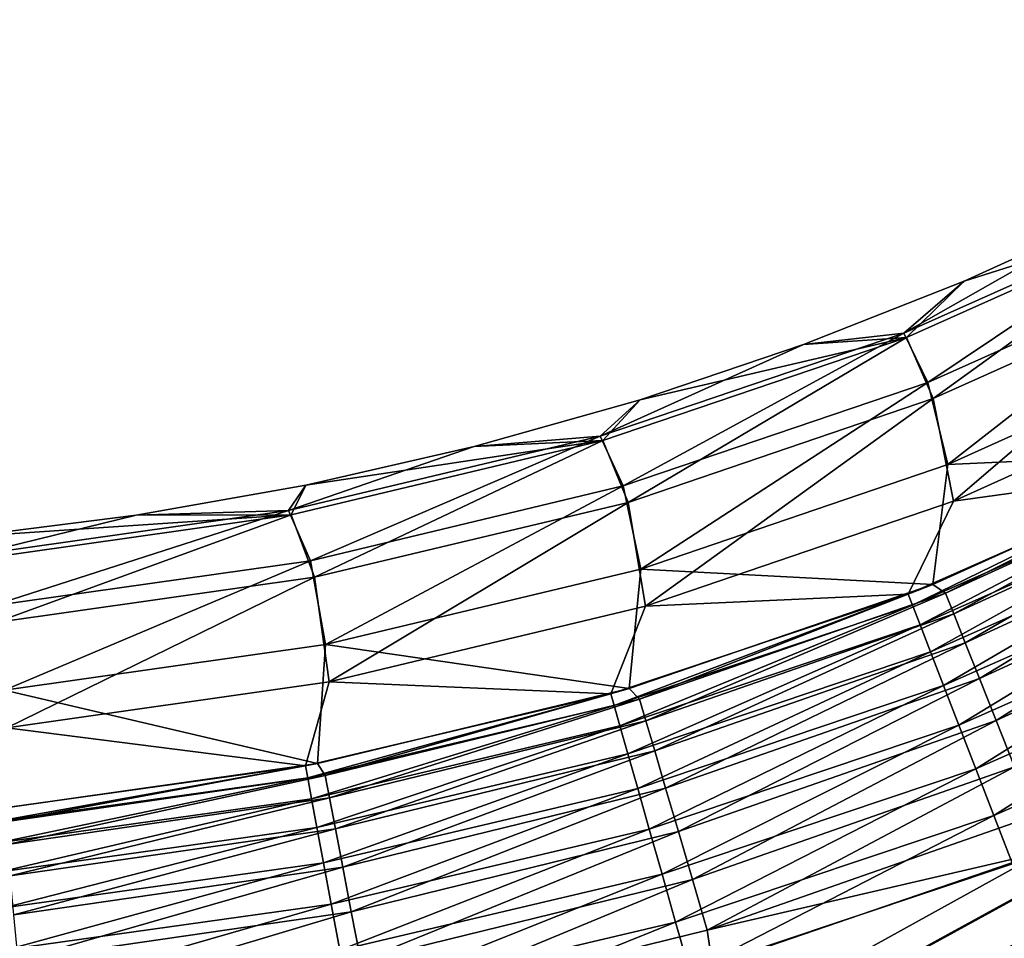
# Model space of a CAD drawing. Header units: metres. Extents: x -109 to 109, y -342 to 116.
# Tile 62 of 213: x -45.08 to -39.35, y -9.23 to -3.89. Entities that reach past the tile are written whole.
import ezdxf

# ---------------------------------------------------------------- set-up
doc = ezdxf.new("R2010")
doc.units = ezdxf.units.M
doc.layers.add('solid_505140_SW0001', color=7, linetype='CONTINUOUS')

msp = doc.modelspace()

# ---------------------------------------------------------------- linework, layer by layer
at = {"layer": 'solid_505140_SW0001'}
for points in [[(-29.359341, -3.894933, -21), (-28.90761, -6.441521, -21), (-76.5, -29.377958, -21)], [(-36.380669, -7.410679, -21), (-29.359341, -3.894933, -21), (-76.5, -29.377958, -21)], [(-39.937775, -5.716808, -4.764664), (-38.236191, -4.956614, -4.751834), (-39.798286, -6.003283, -9.803829)], [(-38.673904, -5.000758, 0.003079), (-38.236191, -4.956614, -4.751834), (-39.937775, -5.716808, -4.764664)], [(-38.236191, -4.956614, -4.751834), (-38.091629, -5.239586, -9.839538), (-39.798286, -6.003283, -9.803829)], [(-39.587685, -5.414987, 0.003065), (-38.673904, -5.000758, 0.003079), (-39.937775, -5.716808, -4.764664)], [(-39.923122, -5.742064, 5.363191), (-38.22192, -4.982376, 5.35613), (-39.587685, -5.414987, 0.003065)], [(-39.767742, -6.097126, 10.981769), (-38.22192, -4.982376, 5.35613), (-39.923122, -5.742064, 5.363191)], [(-39.767742, -6.097126, 10.981769), (-38.058556, -5.331493, 11.028789), (-38.22192, -4.982376, 5.35613)], [(-38.22192, -4.982376, 5.35613), (-38.673904, -5.000758, 0.003079), (-39.587685, -5.414987, 0.003065)], [(-39.798286, -6.003283, -9.803829), (-38.091629, -5.239586, -9.839538), (-39.682449, -6.480031, -14.8261)], [(-38.091629, -5.239586, -9.839538), (-37.964108, -5.707958, -14.909739), (-39.682449, -6.480031, -14.8261)], [(-39.767742, -6.097126, 10.981769), (-39.649147, -6.692593, 16.576834), (-38.058556, -5.331493, 11.028789)], [(-38.058556, -5.331493, 11.028789), (-39.649147, -6.692593, 16.576834), (-37.925758, -5.917017, 16.676987)], [(-40.520962, -5.782877, 0.00305), (-39.587685, -5.414987, 0.003065), (-39.937775, -5.716808, -4.764664)], [(-39.923122, -5.742064, 5.363191), (-39.587685, -5.414987, 0.003065), (-40.520962, -5.782877, 0.00305)], [(-41.70261, -6.315456, -4.785529), (-39.937775, -5.716808, -4.764664), (-41.56884, -6.604811, -9.782033)], [(-40.520962, -5.782877, 0.00305), (-39.937775, -5.716808, -4.764664), (-41.70261, -6.315456, -4.785529)], [(-39.937775, -5.716808, -4.764664), (-39.798286, -6.003283, -9.803829), (-41.56884, -6.604811, -9.782033)], [(-38.064728, -6.406589, -19.535593), (-39.682449, -6.480031, -14.8261), (-37.964108, -5.707958, -14.909739)], [(-41.687519, -6.340336, 5.378966), (-39.923122, -5.742064, 5.363191), (-41.471317, -6.103507, 0.003046)], [(-41.541168, -6.700174, 10.950083), (-39.923122, -5.742064, 5.363191), (-41.687519, -6.340336, 5.378966)], [(-41.541168, -6.700174, 10.950083), (-39.767742, -6.097126, 10.981769), (-39.923122, -5.742064, 5.363191)], [(-39.923122, -5.742064, 5.363191), (-40.520962, -5.782877, 0.00305), (-41.471317, -6.103507, 0.003046)], [(-41.471317, -6.103507, 0.003046), (-40.520962, -5.782877, 0.00305), (-41.70261, -6.315456, -4.785529)], [(-37.925758, -5.917017, 16.676987), (-39.649147, -6.692593, 16.576834), (-38.24984, -6.499674, 19.536949)], [(-41.56884, -6.604811, -9.782033), (-39.798286, -6.003283, -9.803829), (-41.466286, -7.088044, -14.76256)], [(-39.798286, -6.003283, -9.803829), (-39.682449, -6.480031, -14.8261), (-41.466286, -7.088044, -14.76256)], [(-42.436367, -6.376105, 0.003025), (-41.471317, -6.103507, 0.003046), (-41.70261, -6.315456, -4.785529)], [(-41.687519, -6.340336, 5.378966), (-41.471317, -6.103507, 0.003046), (-42.436367, -6.376105, 0.003025)], [(-41.541168, -6.700174, 10.950083), (-41.438736, -7.303282, 16.499037), (-39.767742, -6.097126, 10.981769)], [(-39.767742, -6.097126, 10.981769), (-41.438736, -7.303282, 16.499037), (-39.649147, -6.692593, 16.576834)], [(-43.515369, -6.747359, -4.814248), (-41.70261, -6.315456, -4.785529), (-43.387817, -7.03891, -9.774341)], [(-42.436367, -6.376105, 0.003025), (-41.70261, -6.315456, -4.785529), (-43.515369, -6.747359, -4.814248)], [(-43.499798, -6.772, 5.403318), (-41.687519, -6.340336, 5.378966), (-43.413696, -6.600019, 0.002991)], [(-43.363281, -7.135347, 10.934011), (-41.687519, -6.340336, 5.378966), (-43.499798, -6.772, 5.403318)], [(-41.687519, -6.340336, 5.378966), (-42.436367, -6.376105, 0.003025), (-43.413696, -6.600019, 0.002991)], [(-41.70261, -6.315456, -4.785529), (-41.56884, -6.604811, -9.782033), (-43.387817, -7.03891, -9.774341)], [(-43.363281, -7.135347, 10.934011), (-41.541168, -6.700174, 10.950083), (-41.687519, -6.340336, 5.378966)], [(-43.413696, -6.600019, 0.002991), (-42.436367, -6.376105, 0.003025), (-43.515369, -6.747359, -4.814248)], [(-38.064728, -6.406589, -19.535593), (-39.769669, -7.176786, -19.547487), (-39.682449, -6.480031, -14.8261)], [(-39.69574, -7.227428, -19.852955), (-39.769669, -7.176786, -19.547487), (-38.064728, -6.406589, -19.535593)], [(-37.983784, -6.446285, -19.841496), (-39.69574, -7.227428, -19.852955), (-38.064728, -6.406589, -19.535593)], [(-28.90761, -6.441521, -21), (-28.233599, -8.944728, -21), (-76.5, -29.377958, -21)], [(-39.647804, -7.347846, -20.140041), (-39.69574, -7.227428, -19.852955), (-37.983784, -6.446285, -19.841496)], [(-37.925663, -6.559837, -20.129496), (-39.647804, -7.347846, -20.140041), (-37.983784, -6.446285, -19.841496)], [(-39.769669, -7.176786, -19.547487), (-41.466286, -7.088044, -14.76256), (-39.682449, -6.480031, -14.8261)], [(-39.649147, -6.692593, 16.576834), (-39.912296, -7.232584, 19.548317), (-38.24984, -6.499674, 19.536949)], [(-39.886856, -7.298391, 19.842211), (-38.24984, -6.499674, 19.536949), (-39.912296, -7.232584, 19.548317)], [(-38.219223, -6.561474, 19.832706), (-38.24984, -6.499674, 19.536949), (-39.886856, -7.298391, 19.842211)], [(-38.219223, -6.561474, 19.832706), (-39.886856, -7.298391, 19.842211), (-39.843079, -7.411712, 20.118963)], [(-38.165649, -6.669605, 20.11171), (-38.219223, -6.561474, 19.832706), (-39.843079, -7.411712, 20.118963)], [(-39.5811, -7.515406, -20.398287), (-39.647804, -7.347846, -20.140041), (-37.925663, -6.559837, -20.129496)], [(-37.84433, -6.718737, -20.389019), (-39.5811, -7.515406, -20.398287), (-37.925663, -6.559837, -20.129496)], [(-44.400852, -6.774715, 0.002955), (-43.413696, -6.600019, 0.002991), (-43.515369, -6.747359, -4.814248)], [(-43.499798, -6.772, 5.403318), (-43.413696, -6.600019, 0.002991), (-44.400852, -6.774715, 0.002955)], [(-43.387817, -7.03891, -9.774341), (-41.56884, -6.604811, -9.782033), (-43.299759, -7.526593, -14.719683)], [(-41.56884, -6.604811, -9.782033), (-41.466286, -7.088044, -14.76256), (-43.299759, -7.526593, -14.719683)], [(-39.649147, -6.692593, 16.576834), (-41.438736, -7.303282, 16.499037), (-39.912296, -7.232584, 19.548317)], [(-38.165649, -6.669605, 20.11171), (-39.843079, -7.411712, 20.118963), (-39.782333, -7.568959, 20.369831)], [(-38.090878, -6.820534, 20.364759), (-38.165649, -6.669605, 20.11171), (-39.782333, -7.568959, 20.369831)], [(-45.360306, -7.008767, -4.850571), (-43.515369, -6.747359, -4.814248), (-45.239315, -7.301786, -9.780818)], [(-44.400852, -6.774715, 0.002955), (-43.515369, -6.747359, -4.814248), (-45.360306, -7.008767, -4.850571)], [(-43.515369, -6.747359, -4.814248), (-43.387817, -7.03891, -9.774341), (-45.239315, -7.301786, -9.780818)], [(-43.363281, -7.135347, 10.934011), (-43.2785, -7.743615, 16.444288), (-41.541168, -6.700174, 10.950083)], [(-41.541168, -6.700174, 10.950083), (-43.2785, -7.743615, 16.444288), (-41.438736, -7.303282, 16.499037)], [(-39.497921, -7.724354, -20.618828), (-39.5811, -7.515406, -20.398287), (-37.84433, -6.718737, -20.389019)], [(-37.74258, -6.917531, -20.611155), (-39.497921, -7.724354, -20.618828), (-37.84433, -6.718737, -20.389019)], [(-43.499798, -6.772, 5.403318), (-44.400852, -6.774715, 0.002955), (-45.395374, -6.899784, 0.002785)], [(-45.344227, -7.033309, 5.436038), (-43.499798, -6.772, 5.403318), (-45.395374, -6.899784, 0.002785)], [(-45.395374, -6.899784, 0.002785), (-44.400852, -6.774715, 0.002955), (-45.360306, -7.008767, -4.850571)], [(-45.218086, -7.398826, 10.933692), (-43.499798, -6.772, 5.403318), (-45.344227, -7.033309, 5.436038)], [(-45.218086, -7.398826, 10.933692), (-43.363281, -7.135347, 10.934011), (-43.499798, -6.772, 5.403318)], [(-38.090878, -6.820534, 20.364759), (-39.782333, -7.568959, 20.369831), (-39.706535, -7.765162, 20.586882)], [(-37.997292, -7.009434, 20.583767), (-38.090878, -6.820534, 20.364759), (-39.706535, -7.765162, 20.586882)], [(-39.401115, -7.967517, -20.794092), (-39.497921, -7.724354, -20.618828), (-37.74258, -6.917531, -20.611155)], [(-37.623901, -7.149391, -20.788279), (-39.401115, -7.967517, -20.794092), (-37.74258, -6.917531, -20.611155)], [(-45.239315, -7.301786, -9.780818), (-43.387817, -7.03891, -9.774341), (-45.166573, -7.791779, -14.697851)], [(-43.387817, -7.03891, -9.774341), (-43.299759, -7.526593, -14.719683), (-45.166573, -7.791779, -14.697851)], [(-37.997292, -7.009434, 20.583767), (-39.706535, -7.765162, 20.586882), (-39.618088, -7.994117, 20.763254)], [(-37.887886, -7.230265, 20.761728), (-37.997292, -7.009434, 20.583767), (-39.618088, -7.994117, 20.763254)], [(-41.535156, -7.781702, -19.557072), (-43.299759, -7.526593, -14.719683), (-41.466286, -7.088044, -14.76256)], [(-39.769669, -7.176786, -19.547487), (-41.535156, -7.781702, -19.557072), (-41.466286, -7.088044, -14.76256)], [(-45.218086, -7.398826, 10.933692), (-45.151966, -8.009649, 16.413078), (-43.363281, -7.135347, 10.934011)], [(-43.363281, -7.135347, 10.934011), (-45.151966, -8.009649, 16.413078), (-43.2785, -7.743615, 16.444288)], [(-39.294014, -8.236547, -20.918062), (-39.401115, -7.967517, -20.794092), (-37.623901, -7.149391, -20.788279)], [(-41.47374, -7.843085, -19.862206), (-41.535156, -7.781702, -19.557072), (-39.769669, -7.176786, -19.547487)], [(-39.69574, -7.227428, -19.852955), (-41.47374, -7.843085, -19.862206), (-39.769669, -7.176786, -19.547487)], [(-41.438736, -7.303282, 16.499037), (-41.641418, -7.812257, 19.557533), (-39.912296, -7.232584, 19.548317)], [(-41.621792, -7.881309, 19.849934), (-39.912296, -7.232584, 19.548317), (-41.641418, -7.812257, 19.557533)], [(-39.886856, -7.298391, 19.842211), (-39.912296, -7.232584, 19.548317), (-41.621792, -7.881309, 19.849934)], [(-41.436913, -7.969073, -20.148539), (-41.47374, -7.843085, -19.862206), (-39.69574, -7.227428, -19.852955)], [(-39.647804, -7.347846, -20.140041), (-41.436913, -7.969073, -20.148539), (-39.69574, -7.227428, -19.852955)], [(-37.887886, -7.230265, 20.761728), (-39.618088, -7.994117, 20.763254), (-39.519783, -8.24859, 20.893373)], [(-37.766159, -7.475966, 20.892952), (-37.887886, -7.230265, 20.761728), (-39.519783, -8.24859, 20.893373)], [(-41.438736, -7.303282, 16.499037), (-43.2785, -7.743615, 16.444288), (-41.641418, -7.812257, 19.557533)], [(-39.886856, -7.298391, 19.842211), (-41.621792, -7.881309, 19.849934), (-41.588398, -7.998901, 20.125084)], [(-39.843079, -7.411712, 20.118963), (-39.886856, -7.298391, 19.842211), (-41.588398, -7.998901, 20.125084)], [(-41.385895, -8.143602, -20.405741), (-41.436913, -7.969073, -20.148539), (-39.647804, -7.347846, -20.140041)], [(-39.5811, -7.515406, -20.398287), (-41.385895, -8.143602, -20.405741), (-39.647804, -7.347846, -20.140041)], [(-37.27713, -7.894836, -21), (-36.380669, -7.410679, -21), (-76.5, -29.377958, -21)], [(-39.843079, -7.411712, 20.118963), (-41.588398, -7.998901, 20.125084), (-41.542263, -8.161344, 20.374353)], [(-39.782333, -7.568959, 20.369831), (-39.843079, -7.411712, 20.118963), (-41.542263, -8.161344, 20.374353)], [(-37.766159, -7.475966, 20.892952), (-39.519783, -8.24859, 20.893373), (-39.41473, -8.520534, 20.973129)], [(-37.636005, -7.738682, 20.973244), (-37.766159, -7.475966, 20.892952), (-39.41473, -8.520534, 20.973129)], [(-43.346031, -8.216921, -19.56418), (-45.166573, -7.791779, -14.697851), (-43.299759, -7.526593, -14.719683)], [(-41.535156, -7.781702, -19.557072), (-43.346031, -8.216921, -19.56418), (-43.299759, -7.526593, -14.719683)], [(-41.322441, -8.360681, -20.624983), (-41.385895, -8.143602, -20.405741), (-39.5811, -7.515406, -20.398287)], [(-39.497921, -7.724354, -20.618828), (-41.322441, -8.360681, -20.624983), (-39.5811, -7.515406, -20.398287)], [(-39.782333, -7.568959, 20.369831), (-41.542263, -8.161344, 20.374353), (-41.484837, -8.36354, 20.589924)], [(-39.706535, -7.765162, 20.586882), (-39.782333, -7.568959, 20.369831), (-41.484837, -8.36354, 20.589924)], [(-41.248726, -8.612856, -20.798735), (-41.322441, -8.360681, -20.624983), (-39.497921, -7.724354, -20.618828)], [(-39.401115, -7.967517, -20.794092), (-41.248726, -8.612856, -20.798735), (-39.497921, -7.724354, -20.618828)], [(-43.2785, -7.743615, 16.444288), (-45.151966, -8.009649, 16.413078), (-43.416573, -8.230243, 19.564386)], [(-43.2785, -7.743615, 16.444288), (-43.416573, -8.230243, 19.564386), (-41.641418, -7.812257, 19.557533)], [(-43.301868, -8.287306, -19.86908), (-43.346031, -8.216921, -19.56418), (-41.535156, -7.781702, -19.557072)], [(-41.47374, -7.843085, -19.862206), (-43.301868, -8.287306, -19.86908), (-41.535156, -7.781702, -19.557072)], [(-39.706535, -7.765162, 20.586882), (-41.484837, -8.36354, 20.589924), (-41.417923, -8.599147, 20.765032)], [(-39.618088, -7.994117, 20.763254), (-39.706535, -7.765162, 20.586882), (-41.417923, -8.599147, 20.765032)], [(-37.636005, -7.738682, 20.973244), (-39.41473, -8.520534, 20.973129), (-39.30621, -8.801301, 21)], [(-43.346031, -8.216921, -19.56418), (-45.186993, -8.479248, -19.568682), (-45.166573, -7.791779, -14.697851)], [(-43.403221, -8.301702, 19.855673), (-41.641418, -7.812257, 19.557533), (-43.416573, -8.230243, 19.564386)], [(-41.621792, -7.881309, 19.849934), (-41.641418, -7.812257, 19.557533), (-43.403221, -8.301702, 19.855673)], [(-39.130184, -8.732511, -21), (-37.27713, -7.894836, -21), (-76.5, -29.377958, -21)], [(-41.621792, -7.881309, 19.849934), (-43.403221, -8.301702, 19.855673), (-43.38068, -8.422419, 20.129629)], [(-41.588398, -7.998901, 20.125084), (-41.621792, -7.881309, 19.849934), (-43.38068, -8.422419, 20.129629)], [(-43.276882, -8.417416, -20.154848), (-43.301868, -8.287306, -19.86908), (-41.47374, -7.843085, -19.862206)], [(-41.436913, -7.969073, -20.148539), (-43.276882, -8.417416, -20.154848), (-41.47374, -7.843085, -19.862206)], [(-45.151966, -8.009649, 16.413078), (-45.223053, -8.482558, 19.568741), (-43.416573, -8.230243, 19.564386)], [(-41.588398, -7.998901, 20.125084), (-43.38068, -8.422419, 20.129629), (-43.349651, -8.588626, 20.377712)], [(-41.542263, -8.161344, 20.374353), (-41.588398, -7.998901, 20.125084), (-43.349651, -8.588626, 20.377712)], [(-43.242386, -8.597067, -20.41127), (-43.276882, -8.417416, -20.154848), (-41.436913, -7.969073, -20.148539)], [(-41.385895, -8.143602, -20.405741), (-43.242386, -8.597067, -20.41127), (-41.436913, -7.969073, -20.148539)], [(-39.618088, -7.994117, 20.763254), (-41.417923, -8.599147, 20.765032), (-41.34362, -8.860775, 20.894186)], [(-39.519783, -8.24859, 20.893373), (-39.618088, -7.994117, 20.763254), (-41.34362, -8.860775, 20.894186)], [(-41.167278, -8.89147, -20.921036), (-41.248726, -8.612856, -20.798735), (-39.401115, -7.967517, -20.794092)], [(-39.294014, -8.236547, -20.918062), (-41.167278, -8.89147, -20.921036), (-39.401115, -7.967517, -20.794092)], [(-41.542263, -8.161344, 20.374353), (-43.349651, -8.588626, 20.377712), (-43.311092, -8.79514, 20.592182)], [(-41.484837, -8.36354, 20.589924), (-41.542263, -8.161344, 20.374353), (-43.311092, -8.79514, 20.592182)], [(-43.199558, -8.820093, -20.629539), (-43.242386, -8.597067, -20.41127), (-41.385895, -8.143602, -20.405741)], [(-41.322441, -8.360681, -20.624983), (-43.199558, -8.820093, -20.629539), (-41.385895, -8.143602, -20.405741)], [(-45.216301, -8.555514, 19.859316), (-43.416573, -8.230243, 19.564386), (-45.223053, -8.482558, 19.568741)], [(-43.403221, -8.301702, 19.855673), (-43.416573, -8.230243, 19.564386), (-45.216301, -8.555514, 19.859316)], [(-45.16375, -8.555664, -19.873436), (-45.186993, -8.479248, -19.568682), (-43.346031, -8.216921, -19.56418)], [(-43.301868, -8.287306, -19.86908), (-45.16375, -8.555664, -19.873436), (-43.346031, -8.216921, -19.56418)], [(-41.080902, -9.186958, -20.987682), (-41.167278, -8.89147, -20.921036), (-39.294014, -8.236547, -20.918062)], [(-39.180294, -8.522209, -20.986483), (-41.080902, -9.186958, -20.987682), (-39.294014, -8.236547, -20.918062)], [(-45.151123, -8.688329, -20.158844), (-45.16375, -8.555664, -19.873436), (-43.301868, -8.287306, -19.86908)], [(-43.276882, -8.417416, -20.154848), (-45.151123, -8.688329, -20.158844), (-43.301868, -8.287306, -19.86908)], [(-39.519783, -8.24859, 20.893373), (-41.34362, -8.860775, 20.894186), (-41.264259, -9.140218, 20.973335)], [(-39.41473, -8.520534, 20.973129), (-39.519783, -8.24859, 20.893373), (-41.264259, -9.140218, 20.973335)], [(-43.403221, -8.301702, 19.855673), (-45.216301, -8.555514, 19.859316), (-45.204952, -8.678144, 20.132509)], [(-43.38068, -8.422419, 20.129629), (-43.403221, -8.301702, 19.855673), (-45.204952, -8.678144, 20.132509)], [(-41.484837, -8.36354, 20.589924), (-43.311092, -8.79514, 20.592182), (-43.266212, -9.035522, 20.766354)], [(-41.417923, -8.599147, 20.765032), (-41.484837, -8.36354, 20.589924), (-43.266212, -9.035522, 20.766354)], [(-43.149872, -9.078837, -20.802164), (-43.199558, -8.820093, -20.629539), (-41.322441, -8.360681, -20.624983)], [(-41.248726, -8.612856, -20.798735), (-43.149872, -9.078837, -20.802164), (-41.322441, -8.360681, -20.624983)], [(-43.38068, -8.422419, 20.129629), (-45.204952, -8.678144, 20.132509), (-45.189362, -8.846635, 20.379835)], [(-43.349651, -8.588626, 20.377712), (-43.38068, -8.422419, 20.129629), (-45.189362, -8.846635, 20.379835)], [(-45.133724, -8.871134, -20.414766), (-45.151123, -8.688329, -20.158844), (-43.276882, -8.417416, -20.154848)], [(-43.242386, -8.597067, -20.41127), (-45.133724, -8.871134, -20.414766), (-43.276882, -8.417416, -20.154848)], [(-39.41473, -8.520534, 20.973129), (-41.264259, -9.140218, 20.973335), (-41.182415, -9.428718, 21)], [(-39.30621, -8.801301, 21), (-39.41473, -8.520534, 20.973129), (-41.182415, -9.428718, 21)], [(-39.180294, -8.522209, -20.986483), (-39.130184, -8.732511, -21), (-41.080902, -9.186958, -20.987682)], [(-43.349651, -8.588626, 20.377712), (-45.189362, -8.846635, 20.379835), (-45.170013, -9.055752, 20.593605)], [(-43.311092, -8.79514, 20.592182), (-43.349651, -8.588626, 20.377712), (-45.170013, -9.055752, 20.593605)], [(-45.112148, -9.097803, -20.632418), (-45.133724, -8.871134, -20.414766), (-43.242386, -8.597067, -20.41127)], [(-43.199558, -8.820093, -20.629539), (-45.112148, -9.097803, -20.632418), (-43.242386, -8.597067, -20.41127)], [(-41.417923, -8.599147, 20.765032), (-43.266212, -9.035522, 20.766354), (-43.216408, -9.302272, 20.894791)], [(-41.34362, -8.860775, 20.894186), (-41.417923, -8.599147, 20.765032), (-43.216408, -9.302272, 20.894791)], [(-43.095032, -9.364415, -20.92322), (-43.149872, -9.078837, -20.802164), (-41.248726, -8.612856, -20.798735)], [(-41.167278, -8.89147, -20.921036), (-43.095032, -9.364415, -20.92322), (-41.248726, -8.612856, -20.798735)], [(-41.050667, -9.390875, -21), (-39.130184, -8.732511, -21), (-76.5, -29.377958, -21)], [(-41.080902, -9.186958, -20.987682), (-39.130184, -8.732511, -21), (-41.050667, -9.390875, -21)], [(-43.311092, -8.79514, 20.592182), (-45.170013, -9.055752, 20.593605), (-45.147503, -9.298996, 20.767179)], [(-43.266212, -9.035522, 20.766354), (-43.311092, -8.79514, 20.592182), (-45.147503, -9.298996, 20.767179)], [(-39.30621, -8.801301, 21), (-41.182415, -9.428718, 21), (-32.860775, -19.767071, 21)], [(-45.087135, -9.360556, -20.804325), (-45.112148, -9.097803, -20.632418), (-43.199558, -8.820093, -20.629539)], [(-43.149872, -9.078837, -20.802164), (-45.087135, -9.360556, -20.804325), (-43.199558, -8.820093, -20.629539)], [(-41.34362, -8.860775, 20.894186), (-43.216408, -9.302272, 20.894791), (-43.163235, -9.587072, 20.973492)], [(-41.264259, -9.140218, 20.973335), (-41.34362, -8.860775, 20.894186), (-43.163235, -9.587072, 20.973492)], [(-43.036919, -9.667025, -20.988546), (-43.095032, -9.364415, -20.92322), (-41.167278, -8.89147, -20.921036)], [(-41.080902, -9.186958, -20.987682), (-43.036919, -9.667025, -20.988546), (-41.167278, -8.89147, -20.921036)], [(-28.233599, -8.944728, -21), (-27.343462, -11.378906, -21), (-76.5, -29.377958, -21)], [(-43.266212, -9.035522, 20.766354), (-45.147503, -9.298996, 20.767179), (-45.122536, -9.56881, 20.895163)], [(-43.216408, -9.302272, 20.894791), (-43.266212, -9.035522, 20.766354), (-45.122536, -9.56881, 20.895163)], [(-45.059551, -9.65037, -20.924589), (-45.087135, -9.360556, -20.804325), (-43.149872, -9.078837, -20.802164)], [(-43.095032, -9.364415, -20.92322), (-45.059551, -9.65037, -20.924589), (-43.149872, -9.078837, -20.802164)], [(-41.264259, -9.140218, 20.973335), (-43.163235, -9.587072, 20.973492), (-43.108284, -9.881008, 21)], [(-41.182415, -9.428718, 21), (-41.264259, -9.140218, 20.973335), (-43.108284, -9.881008, 21)], [(-41.080902, -9.186958, -20.987682), (-41.050667, -9.390875, -21), (-43.036919, -9.667025, -20.988546)]]:
    msp.add_3dface(points, dxfattribs=at)

doc.saveas('drawing.dxf')
